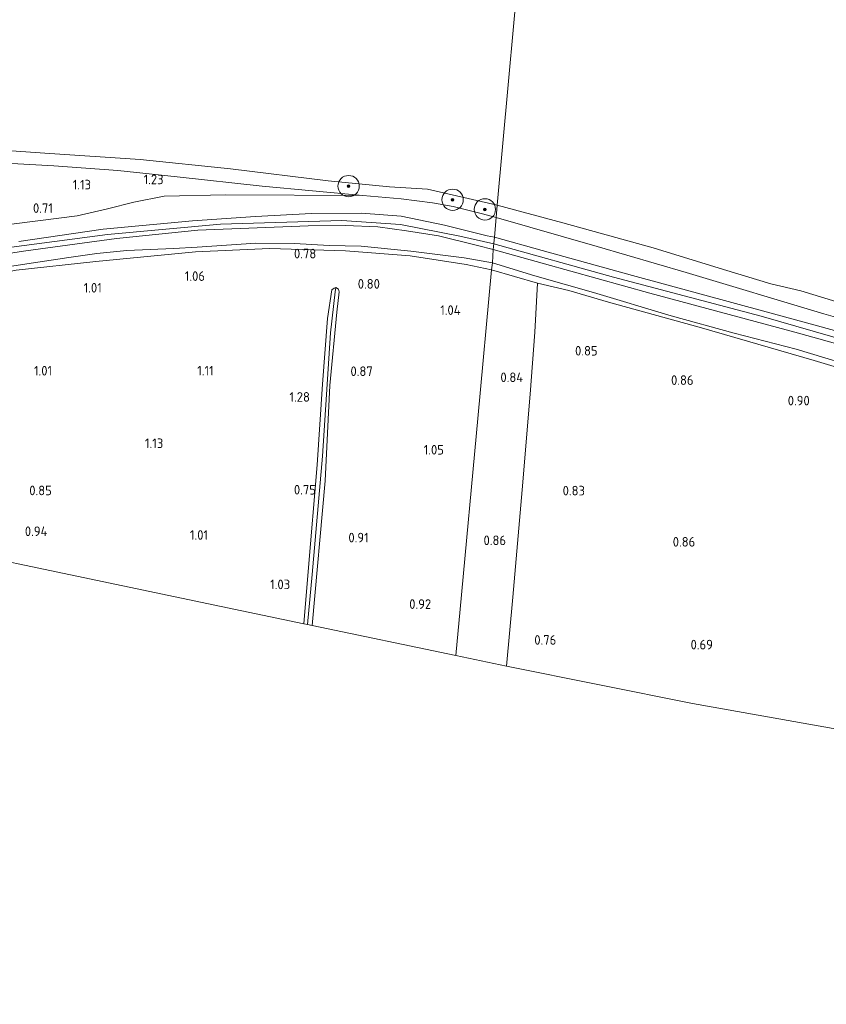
# Model space of a CAD drawing. Extents: x 126429 to 133038, y 413091 to 414846.
# Tile 82 of 256: x 127897 to 128048, y 413355 to 413539. Entities that reach past the tile are written whole.
import ezdxf
from ezdxf.enums import TextEntityAlignment as Align
from ezdxf.lldxf.tags import DXFTag

# ---------------------------------------------------------------- set-up
doc = ezdxf.new("R2010")
doc.units = 0
for name, color, linetype, lineweight in [('B-ME-GR-BOOM-S', 90, 'Continuous', 25), ('B-ME-GR-BOUWLAND_AKKERBOUW-GV', 80, 'Continuous', 13), ('B-ME-GR-GRAS-GV', 60, 'Continuous', 13), ('B-ME-GW-OPHOGING_KRUIN-G', 90, 'Continuous', 18), ('B-ME-GW-TALUD_KRUIN-G', 90, 'Continuous', 18), ('B-ME-GW-TALUD_TEEN-G', 90, 'Continuous', 18), ('B-ME-IE-TERREINAFSCHEIDING_KUNSTMATIG_HEKWERK-G', 20, 'IE-TERREINAFSCHEIDING-KUNSTMATIG', 18), ('B-ME-KG-GRENS_OPNAME-G', 210, 'KG-OPNAME', 18), ('B-ME-OB-OEVERVOORZIENING-G', 7, 'Continuous', 18), ('B-ME-OG-HOOGTEPUNT-S', 7, 'Continuous', 25), ('B-ME-OG-WATER_GREPPEL-G', 160, 'Continuous', 18), ('B-ME-OG-WATER_RIVIER-GV', 130, 'Continuous', 18), ('B-ME-OG-WATER_SLOOT-G', 120, 'Continuous', 18)]:
    doc.layers.add(name, color=color, linetype=linetype, lineweight=lineweight)
doc.styles.add('NLCS-ISO-ANNOTATIVE-T18', font='NLCS-ISO.ttf', dxfattribs={"height": 1.8})
doc.styles.get("Standard").update_dxf_attribs({"font": 'arial.ttf'})
doc.linetypes.add('IE-TERREINAFSCHEIDING-KUNSTMATIG', pattern='A,4,[82,NLCS.SHX,S=0.75,R=90,X=0,Y=0],4,-2', length=10)
tags = doc.linetypes.add('KG-OPNAME', pattern='A,5.5,-2,["O",Standard,S=1.8,R=0,X=-0.5,Y=-0.9],-2,5.5,-2,[5,NLCS.SHX,S=0.75,R=0,X=0,Y=0],-2', length=19).pattern_tags.tags
tags[6] = DXFTag(74, 10)

# ---------------------------------------------------------------- blocks, each defined once
blk = doc.blocks.new('SAL-HOOGTELABEL-SO')
at = {"color": 0, "linetype": 'ByBlock', "lineweight": -2, "style": 'NLCS-ISO-ANNOTATIVE-T18'}
blk.add_attdef('HOOGTE', text='', height=1.8, dxfattribs=at).set_placement((2.79, 0), align=Align.RIGHT)
blk = doc.blocks.new('SGR-BOOM_01-SO')
at = {"linetype": 'ByBlock', "lineweight": 18}
h = blk.add_hatch(color=0, dxfattribs=at)
h.dxf.hatch_style = 1
edge = h.paths.add_edge_path()
edge.add_arc((0, 0), 0.25, 0, 360)
at = {"color": 0, "linetype": 'ByBlock', "lineweight": 18}
for radius in [2, 0.25]:
    blk.add_circle((0, 0), radius, dxfattribs=at)

msp = doc.modelspace()

# ---------------------------------------------------------------- linework, layer by layer
at = {"layer": 'B-ME-GR-BOUWLAND_AKKERBOUW-GV'}
msp.add_polyline3d([(127896.16, 413492.237, 0.964), (127911.124, 413493.864, 1.009), (127929.775, 413495.729, 1.035), (127943.62, 413496.306, 1.009), (127957.917, 413495.86, 0.848), (127970.016, 413494.973, 0.956), (127980.513, 413493.302, 0.969), (127985.23, 413492.351, 1.013), (127982.666, 413464.429, 0.539), (127979.386, 413428.714, 0.535), (127978.588, 413420.031, 0.671), (127951.639, 413425.631, 0.683), (127954.091, 413452.731, 0.756), (127954.939, 413470.634, 0.819), (127956.254, 413484.363, 0.794), (127956.718, 413488.212, 0.744), (127956.601, 413488.671, 0.744), (127956.101, 413488.987, 0.794), (127955.769, 413488.892, 0.781), (127955.331, 413488.597, 0.806), (127954.502, 413483.208, 0.731), (127953.598, 413470.866, 0.806), (127952.558, 413455.76, 0.756), (127950.903, 413435.768, 0.756), (127950.061, 413425.962, 0.693), (127934.575, 413429.208, 0.795), (127907.527, 413434.88, 0.656), (127884.328, 413439.744, 0.619)], dxfattribs=at)
msp.add_polyline3d([(127989.242, 413430.96, 0.909), (127988.042, 413418.003, 0.901), (127978.588, 413420.031, 0.671), (127979.386, 413428.714, 0.535), (127982.666, 413464.429, 0.539), (127985.23, 413492.351, 1.013), (127993.877, 413489.826, 1.009), (127993.397, 413480.622, 0.859), (127992.508, 413468.99, 0.896), (127991.001, 413451.076, 0.871)], close=True, dxfattribs=at)
at = {"layer": 'B-ME-GR-GRAS-GV'}
for points in [[(127885.39, 413515.335, 0.7), (127901.531, 413514.233, 0.7), (127919.42, 413512.998, 0.7), (127936.361, 413511.248, 0.7), (127954.638, 413508.991, 0.7), (127966.136, 413507.871, 0.7), (127973.233, 413507.464, 0.7), (127986.295, 413504.464, 0.7), (127986.128, 413502.127, 1.422), (127983.562, 413502.805, 1.369), (127978.082, 413504.209, 1.407), (127974.199, 413504.875, 1.316), (127968.339, 413505.62, 1.309), (127961.169, 413506.266, 1.215), (127942.266, 413508.041, 1.245), (127926.373, 413509.769, 1.118), (127915.194, 413510.971, 1.144), (127903.251, 413511.831, 1.155), (127893.059, 413512.42, 1.163)], [(127893.059, 413512.42, 1.163), (127903.251, 413511.831, 1.155), (127915.194, 413510.971, 1.144), (127926.373, 413509.769, 1.118), (127942.266, 413508.041, 1.245), (127961.169, 413506.266, 1.215), (127935.488, 413506.375, 1.526), (127923.925, 413506.148, 1.638), (127918.251, 413505.019, 1.333), (127913.301, 413503.772, 0.964), (127907.594, 413502.42, 0.87), (127896.279, 413501.01, 0.878)], [(127896.279, 413501.01, 0.878), (127907.594, 413502.42, 0.87), (127913.301, 413503.772, 0.964), (127918.251, 413505.019, 1.333), (127923.925, 413506.148, 1.638), (127935.488, 413506.375, 1.526), (127961.169, 413506.266, 1.215), (127968.339, 413505.62, 1.309), (127974.199, 413504.875, 1.316), (127978.082, 413504.209, 1.407), (127983.562, 413502.805, 1.369), (127986.128, 413502.127, 1.422), (127985.788, 413498.429, 2.476), (127984.447, 413498.705, 2.476), (127976.464, 413500.71, 2.566), (127968.309, 413502.409, 2.472), (127960.874, 413502.933, 2.479), (127951.498, 413502.904, 2.513), (127941.053, 413502.309, 2.491), (127929.239, 413501.533, 2.524), (127912.498, 413499.975, 2.363), (127896.647, 413497.639, 2.333)], [(128072.47, 413476.962, 1.027), (128047.561, 413484.058, 1.275), (128021.745, 413491.801, 1.3), (128005.09, 413496.727, 1.497), (127986.128, 413502.127, 1.422), (127986.295, 413504.464, 0.7), (127998.618, 413501.147, 0.7), (128015.533, 413496.429, 0.7), (128028.753, 413492.411, 0.7), (128037.585, 413489.69, 0.7), (128043.212, 413488.372, 0.7), (128058.191, 413483.856, 0.7)], [(127896.647, 413497.639, 2.333), (127912.498, 413499.975, 2.363), (127929.239, 413501.533, 2.524), (127941.053, 413502.309, 2.491), (127951.498, 413502.904, 2.513), (127960.874, 413502.933, 2.479), (127968.309, 413502.409, 2.472), (127976.464, 413500.71, 2.566), (127984.447, 413498.705, 2.476), (127985.788, 413498.429, 2.476), (127985.58, 413496.157, 2.509), (127982.633, 413496.9, 2.532), (127975.332, 413498.73, 2.536), (127969.346, 413499.647, 2.532), (127963.96, 413500.388, 2.536), (127957.896, 413500.656, 2.547), (127950.878, 413500.601, 2.566), (127930.229, 413499.78, 2.566), (127914.96, 413498.195, 2.449), (127897.991, 413495.899, 2.356), (127882.738, 413493.561, 2.457)], [(128058.465, 413478.49, 2.47), (128036.714, 413484.427, 2.487), (128011.686, 413491.236, 2.466), (127994.733, 413495.932, 2.491), (127985.788, 413498.429, 2.476), (127986.128, 413502.127, 1.422), (128005.09, 413496.727, 1.497), (128021.745, 413491.801, 1.3), (128047.561, 413484.058, 1.275), (128072.47, 413476.962, 1.027)], [(127882.738, 413493.561, 2.457), (127897.991, 413495.899, 2.356), (127914.96, 413498.195, 2.449), (127930.229, 413499.78, 2.566), (127950.878, 413500.601, 2.566), (127957.896, 413500.656, 2.547), (127963.96, 413500.388, 2.536), (127969.346, 413499.647, 2.532), (127975.332, 413498.73, 2.536), (127982.633, 413496.9, 2.532), (127985.58, 413496.157, 2.509), (127985.431, 413493.641, 1.146), (127980.121, 413494.594, 1.159), (127970.122, 413495.853, 1.084), (127960.852, 413496.791, 0.746), (127954.838, 413496.897, 0.809), (127948.322, 413497.268, 1.509), (127941.089, 413497.324, 1.346), (127930.082, 413496.6, 1.209), (127925.685, 413496.34, 1.346), (127916.893, 413495.948, 1.534), (127911.271, 413495.386, 1.409), (127906.05, 413494.637, 1.196), (127897.341, 413493.354, 1.171), (127890.514, 413492.26, 1.121)], [(128064.36, 413474.439, 2.461), (128042.094, 413480.615, 2.496), (128014.908, 413487.933, 2.547), (127995.192, 413493.434, 2.466), (127985.58, 413496.157, 2.509), (127985.788, 413498.429, 2.476), (127994.733, 413495.932, 2.491), (128011.686, 413491.236, 2.466), (128036.714, 413484.427, 2.487), (128058.465, 413478.49, 2.47)], [(127890.514, 413492.26, 1.121), (127897.341, 413493.354, 1.171), (127906.05, 413494.637, 1.196), (127911.271, 413495.386, 1.409), (127916.893, 413495.948, 1.534), (127925.685, 413496.34, 1.346), (127930.082, 413496.6, 1.209), (127941.089, 413497.324, 1.346), (127948.322, 413497.268, 1.509), (127954.838, 413496.897, 0.809), (127960.852, 413496.791, 0.746), (127970.122, 413495.853, 1.084), (127980.121, 413494.594, 1.159), (127985.431, 413493.641, 1.146), (127985.23, 413492.351, 1.013), (127980.513, 413493.302, 0.969), (127970.016, 413494.973, 0.956), (127957.917, 413495.86, 0.848), (127943.62, 413496.306, 1.009), (127929.775, 413495.729, 1.035), (127911.124, 413493.864, 1.009), (127896.16, 413492.237, 0.964)], [(128056.416, 413473.18, 1.259), (128042.345, 413477.473, 1.196), (128030.708, 413480.468, 1.109), (128018.949, 413483.669, 1.196), (128004.373, 413488.074, 1.221), (127993.399, 413491.182, 1.134), (127985.431, 413493.641, 1.146), (127985.58, 413496.157, 2.509), (127995.192, 413493.434, 2.466), (128014.908, 413487.933, 2.547), (128042.094, 413480.615, 2.496), (128064.36, 413474.439, 2.461)], [(128059.454, 413471.202, 0.876), (128045.709, 413475.323, 0.989), (128024.645, 413481.43, 0.912), (128007.198, 413486.246, 1.051), (127999.725, 413488.459, 1.141), (127993.877, 413489.826, 1.009), (127985.23, 413492.351, 1.013), (127985.431, 413493.641, 1.146), (127993.399, 413491.182, 1.134), (128004.373, 413488.074, 1.221), (128018.949, 413483.669, 1.196), (128030.708, 413480.468, 1.109), (128042.345, 413477.473, 1.196), (128056.416, 413473.18, 1.259)]]:
    msp.add_polyline3d(points, dxfattribs=at)
for points in [[(127951.627, 413435.219, 0.506), (127950.781, 413425.811, 0.514), (127950.061, 413425.962, 0.693), (127950.903, 413435.768, 0.756), (127952.558, 413455.76, 0.756), (127953.598, 413470.866, 0.806), (127954.502, 413483.208, 0.731), (127955.331, 413488.597, 0.806), (127955.769, 413488.892, 0.781), (127956.101, 413488.987, 0.794), (127955.981, 413488.177, 0.531), (127955.053, 413480.531, 0.519), (127953.608, 413457.361, 0.456)], [(127954.091, 413452.731, 0.756), (127951.639, 413425.631, 0.683), (127950.781, 413425.811, 0.514), (127951.627, 413435.219, 0.506), (127953.608, 413457.361, 0.456), (127955.053, 413480.531, 0.519), (127955.981, 413488.177, 0.531), (127956.101, 413488.987, 0.794), (127956.601, 413488.671, 0.744), (127956.718, 413488.212, 0.744), (127956.254, 413484.363, 0.794), (127954.939, 413470.634, 0.819)], [(128054.942, 413424.362, 0.758), (128053.175, 413405.646, 0.711), (128022.922, 413411.034, 0.673), (127988.042, 413418.003, 0.901), (127989.242, 413430.96, 0.909), (127991.001, 413451.076, 0.871), (127992.508, 413468.99, 0.896), (127993.397, 413480.622, 0.859), (127993.877, 413489.826, 1.009), (127999.725, 413488.459, 1.141), (128007.198, 413486.246, 1.051), (128024.645, 413481.43, 0.912), (128045.709, 413475.323, 0.989), (128059.454, 413471.202, 0.876), (128057.306, 413451.621, 0.861)]]:
    msp.add_polyline3d(points, close=True, dxfattribs=at)
at = {"layer": 'B-ME-GW-OPHOGING_KRUIN-G'}
for points in [[(127595.046, 413569.665, 2.589), (127614.361, 413565.493, 2.46), (127639.097, 413560.458, 2.288), (127661.98, 413555.212, 2.318), (127673.988, 413550.573, 2.389), (127694.722, 413541.732, 2.633), (127725.207, 413529.544, 2.494), (127743.164, 413520.841, 2.509), (127758.455, 413510.936, 2.554), (127769.819, 413507.156, 2.528), (127796.245, 413503.872, 2.464), (127824.788, 413499.854, 2.483), (127860.593, 413494.604, 2.476), (127875.66, 413493.665, 2.468), (127890.999, 413496.041, 2.419), (127913.286, 413498.949, 2.446), (127934.434, 413500.886, 2.678), (127957.215, 413501.594, 2.581), (127968.206, 413500.833, 2.506), (127979.325, 413498.646, 2.603), (127985.673, 413497.178, 2.569)], [(127985.673, 413497.178, 2.569), (128008.145, 413490.967, 2.525), (128035.803, 413483.666, 2.491), (128067.864, 413474.369, 2.457), (128086.255, 413466.866, 2.453), (128113.69, 413456.795, 2.444), (128138.47, 413447.774, 2.44), (128162.36, 413442, 2.449), (128187.968, 413437.213, 2.453), (128211.34, 413434.592, 2.619), (128241.422, 413431.748, 2.513), (128278.29, 413427.263, 2.491), (128313.829, 413423.216, 2.624), (128344.709, 413420.452, 2.564)]]:
    msp.add_polyline3d(points, dxfattribs=at)
at = {"layer": 'B-ME-GW-TALUD_KRUIN-G'}
for points in [[(127896.647, 413497.639, 2.333), (127912.498, 413499.975, 2.363), (127929.239, 413501.533, 2.524), (127941.053, 413502.309, 2.491), (127951.498, 413502.904, 2.513), (127960.874, 413502.933, 2.479), (127968.309, 413502.409, 2.472), (127976.464, 413500.71, 2.566), (127984.447, 413498.705, 2.476), (127985.788, 413498.429, 2.476)], [(127882.738, 413493.561, 2.457), (127897.991, 413495.899, 2.356), (127914.96, 413498.195, 2.449), (127930.229, 413499.78, 2.566), (127950.878, 413500.601, 2.566), (127957.896, 413500.656, 2.547), (127963.96, 413500.388, 2.536), (127969.346, 413499.647, 2.532), (127975.332, 413498.73, 2.536), (127982.633, 413496.9, 2.532), (127985.58, 413496.157, 2.509)], [(127985.788, 413498.429, 2.476), (127994.733, 413495.932, 2.491), (128011.686, 413491.236, 2.466), (128036.714, 413484.427, 2.487), (128058.465, 413478.49, 2.47), (128071.33, 413474.365, 2.474), (128079.701, 413470.899, 2.513), (128089.546, 413467.037, 2.423), (128100.773, 413462.751, 2.449), (128116.662, 413456.818, 2.5), (128134.954, 413450.255, 2.461), (128144.871, 413447.346, 2.436), (128155.748, 413444.87, 2.444), (128170.911, 413441.346, 2.461), (128184.994, 413438.765, 2.457), (128201.151, 413436.698, 2.457), (128217.301, 413435.668, 2.457), (128234.67, 413433.857, 2.474), (128259.559, 413430.729, 2.47), (128282.985, 413427.929, 2.444), (128305.376, 413425.597, 2.624), (128330.903, 413422.783, 2.547), (128343.448, 413421.666, 2.39), (128344.788, 413421.555, 2.376)], [(127985.58, 413496.157, 2.509), (127995.192, 413493.434, 2.466), (128014.908, 413487.933, 2.547), (128042.094, 413480.615, 2.496), (128064.36, 413474.439, 2.461)]]:
    msp.add_polyline3d(points, dxfattribs=at)
at = {"layer": 'B-ME-GW-TALUD_TEEN-G'}
for points in [[(127875.56, 413511.379, 1.212), (127876.756, 413510.974, 1.313), (127878.42, 413510.563, 1.264), (127882.439, 413510.571, 1.181), (127884.313, 413510.282, 1.181), (127885.537, 413509.959, 1.178), (127886.292, 413509.195, 1.178), (127886.737, 413507.832, 1.178), (127886.339, 413506.426, 1.076), (127885.259, 413503.674, 1.013), (127884.437, 413502.001, 0.893), (127884.053, 413500.91, 0.866), (127884.158, 413500.063, 0.863), (127884.605, 413499.711, 0.863), (127885.611, 413499.635, 0.863), (127896.279, 413501.01, 0.878), (127907.594, 413502.42, 0.87), (127913.301, 413503.772, 0.964), (127918.251, 413505.019, 1.333), (127923.925, 413506.148, 1.638), (127935.488, 413506.375, 1.526), (127961.169, 413506.266, 1.215)], [(127890.514, 413492.26, 1.121), (127897.341, 413493.354, 1.171), (127906.05, 413494.637, 1.196), (127911.271, 413495.386, 1.409), (127916.893, 413495.948, 1.534), (127925.685, 413496.34, 1.346), (127930.082, 413496.6, 1.209), (127941.089, 413497.324, 1.346), (127948.322, 413497.268, 1.509), (127954.838, 413496.897, 0.809), (127960.852, 413496.791, 0.746), (127970.122, 413495.853, 1.084), (127980.121, 413494.594, 1.159), (127985.431, 413493.641, 1.146)], [(128111.582, 413452.532, 0.946), (128105.705, 413455.402, 1.234), (128096.897, 413458.894, 1.446), (128086.574, 413462.8, 1.259), (128074.411, 413467.254, 1.146), (128066.831, 413470.059, 1.009), (128056.416, 413473.18, 1.259), (128042.345, 413477.473, 1.196), (128030.708, 413480.468, 1.109), (128018.949, 413483.669, 1.196), (128004.373, 413488.074, 1.221), (127993.399, 413491.182, 1.134), (127985.431, 413493.641, 1.146)]]:
    msp.add_polyline3d(points, dxfattribs=at)
at = {"layer": 'B-ME-IE-TERREINAFSCHEIDING_KUNSTMATIG_HEKWERK-G'}
for points in [[(127985.23, 413492.351, 1.013), (127980.513, 413493.302, 0.969), (127970.016, 413494.973, 0.956), (127957.917, 413495.86, 0.848), (127943.62, 413496.306, 1.009), (127929.775, 413495.729, 1.035), (127911.124, 413493.864, 1.009), (127896.16, 413492.237, 0.964), (127885.233, 413490.069, 1.031), (127876.922, 413488.526, 1.155), (127869.752, 413488.129, 1.061), (127863.967, 413488.533, 1.061), (127853.73, 413489.893, 1.091), (127832.897, 413493.47, 1.103), (127811.92, 413496.333, 1.073), (127802.727, 413497.715, 1.074), (127792.722, 413499.219, 1.076), (127780.004, 413500.98, 1.125), (127769.629, 413502.82, 1.269), (127762.648, 413504.845, 1.414), (127758.379, 413506.629, 1.361), (127751.276, 413510.377, 1.557), (127744.911, 413513.861, 1.301), (127735.621, 413519.117, 1.461)], [(127961.169, 413506.266, 1.215), (127942.266, 413508.041, 1.245), (127926.373, 413509.769, 1.118), (127915.194, 413510.971, 1.144), (127903.251, 413511.831, 1.155), (127893.059, 413512.42, 1.163)], [(127961.169, 413506.266, 1.215), (127968.339, 413505.62, 1.309), (127974.199, 413504.875, 1.316), (127978.082, 413504.209, 1.407), (127983.562, 413502.805, 1.369), (127986.128, 413502.127, 1.422)], [(127986.128, 413502.127, 1.422), (128005.09, 413496.727, 1.497), (128021.745, 413491.801, 1.3), (128047.561, 413484.058, 1.275), (128072.47, 413476.962, 1.027)], [(127985.23, 413492.351, 1.013), (127993.877, 413489.826, 1.009), (127999.725, 413488.459, 1.141), (128007.198, 413486.246, 1.051), (128024.645, 413481.43, 0.912), (128045.709, 413475.323, 0.989), (128059.454, 413471.202, 0.876)], [(127988.042, 413418.003, 0.901), (127989.242, 413430.96, 0.909), (127991.001, 413451.076, 0.871), (127992.508, 413468.99, 0.896), (127993.397, 413480.622, 0.859), (127993.877, 413489.826, 1.009)]]:
    msp.add_polyline3d(points, dxfattribs=at)
at = {"layer": 'B-ME-KG-GRENS_OPNAME-G'}
for points in [[(127714.151, 413475.426, 0.724), (127744.382, 413469.087, 0.776), (127772.291, 413463.235, 0.7), (127800.201, 413457.383, 0.623), (127800.919, 413457.233, -0.312), (127801.771, 413457.054, -0.312), (127802.826, 413456.833, 0.608), (127822.233, 413452.764, 0.705), (127847.563, 413447.453, 0.724), (127881.798, 413440.274, 0.418), (127882.767, 413440.071, -0.407), (127883.365, 413439.946, -0.407), (127884.328, 413439.744, 0.619), (127907.527, 413434.88, 0.656), (127934.575, 413429.208, 0.795), (127950.061, 413425.962, 0.693), (127950.781, 413425.811, 0.514), (127951.639, 413425.631, 0.683), (127978.588, 413420.031, 0.671)], [(127978.588, 413420.031, 0.671), (127988.042, 413418.003, 0.901), (128022.922, 413411.034, 0.673), (128053.175, 413405.646, 0.711), (128072.223, 413402.254, 0.327), (128073.223, 413402.076, -0.359), (128073.97, 413401.943, -0.359), (128075.022, 413401.756, 0.498), (128102.057, 413396.941, 0.711), (128132.175, 413391.578, 0.276), (128132.766, 413391.473, -0.609), (128133.953, 413391.262, -0.609), (128135.103, 413391.056, 0.242), (128158.52, 413386.886, 0.362), (128181.938, 413382.716, 0.481), (128208.486, 413377.988, 0.507), (128235.034, 413373.26, 0.532), (128273.552, 413366.401, 0.481), (128303.508, 413361.066, 0.511), (128333.465, 413355.731, 0.541), (128334.394, 413355.566, -0.51), (128335.629, 413355.346, -0.51), (128336.558, 413355.18, 0.348), (128340.001, 413354.603, 0.318)]]:
    msp.add_polyline3d(points, dxfattribs=at)
at = {"layer": 'B-ME-OB-OEVERVOORZIENING-G'}
for points in [[(127885.39, 413515.335, 0.7), (127901.531, 413514.233, 0.7), (127919.42, 413512.998, 0.7), (127936.361, 413511.248, 0.7), (127954.638, 413508.991, 0.7), (127966.136, 413507.871, 0.7), (127973.233, 413507.464, 0.7), (127986.295, 413504.464, 0.7)], [(127986.295, 413504.464, 0.7), (127998.618, 413501.147, 0.7), (128015.533, 413496.429, 0.7), (128028.753, 413492.411, 0.7), (128037.585, 413489.69, 0.7), (128043.212, 413488.372, 0.7), (128058.191, 413483.856, 0.7)]]:
    msp.add_polyline3d(points, dxfattribs=at)
at = {"layer": 'B-ME-OG-WATER_GREPPEL-G'}
msp.add_polyline3d([(127950.781, 413425.811, 0.514), (127951.627, 413435.219, 0.506), (127953.608, 413457.361, 0.456), (127955.053, 413480.531, 0.519), (127955.981, 413488.177, 0.531)], dxfattribs=at)
at = {"layer": 'B-ME-OG-WATER_RIVIER-GV'}
for points in [[(127991.503, 413561.277, 0.7), (127986.295, 413504.464, 0.7), (127973.233, 413507.464, 0.7), (127966.136, 413507.871, 0.7), (127954.638, 413508.991, 0.7), (127936.361, 413511.248, 0.7), (127919.42, 413512.998, 0.7), (127901.531, 413514.233, 0.7), (127885.39, 413515.335, 0.7)], [(128058.191, 413483.856, 0.7), (128043.212, 413488.372, 0.7), (128037.585, 413489.69, 0.7), (128028.753, 413492.411, 0.7), (128015.533, 413496.429, 0.7), (127998.618, 413501.147, 0.7), (127986.295, 413504.464, 0.7), (127991.503, 413561.277, 0.7), (128003.099, 413558.556, 0.7), (128006.344, 413558.447, 0.7), (128008.442, 413558.004, 0.7), (128010.204, 413557.236, 0.7), (128029.173, 413552.506, 0.7), (128038.893, 413549.871, 0.7), (128054.295, 413544.915, 0.7)]]:
    msp.add_polyline3d(points, dxfattribs=at)
at = {"layer": 'B-ME-OG-WATER_SLOOT-G'}
for points in [[(127950.061, 413425.962, 0.693), (127950.903, 413435.768, 0.756), (127952.558, 413455.76, 0.756), (127953.598, 413470.866, 0.806), (127954.502, 413483.208, 0.731), (127955.331, 413488.597, 0.806), (127955.769, 413488.892, 0.781), (127956.101, 413488.987, 0.794)], [(127956.101, 413488.987, 0.794), (127956.601, 413488.671, 0.744), (127956.718, 413488.212, 0.744), (127956.254, 413484.363, 0.794), (127954.939, 413470.634, 0.819), (127954.091, 413452.731, 0.756), (127951.639, 413425.631, 0.683)]]:
    msp.add_polyline3d(points, dxfattribs=at)

# ---------------------------------------------------------------- block references
at = {"layer": 'B-ME-GR-BOOM-S'}
for p in [(127958.476, 413508.017, 0.925), (127977.966, 413505.459, 0.95), (127984.013, 413503.659, 1.444)]:
    msp.add_blockref('SGR-BOOM_01-SO', p, dxfattribs=at)
at = {"layer": 'B-ME-OG-HOOGTEPUNT-S'}
for p, values in [((127907.412, 413507.403, 1.126), {'HOOGTE': '1.13'}), ((127921.003, 413508.377, 1.226), {'HOOGTE': '1.23'}), ((127900.268, 413503.003, 0.713), {'HOOGTE': '0.71'}), ((127949.622, 413494.466, 0.776), {'HOOGTE': '0.78'}), ((127928.771, 413490.248, 1.064), {'HOOGTE': '1.06'}), ((127961.555, 413488.794, 0.798), {'HOOGTE': '0.80'}), ((127909.423, 413488.059, 1.014), {'HOOGTE': '1.01'}), ((127976.68, 413483.869, 1.036), {'HOOGTE': '1.04'}), ((128002.356, 413476.252, 0.848), {'HOOGTE': '0.85'}), ((127900.114, 413472.504, 1.007), {'HOOGTE': '1.01'}), ((127930.406, 413472.517, 1.107), {'HOOGTE': '1.11'}), ((127960.215, 413472.413, 0.869), {'HOOGTE': '0.87'}), ((127988.406, 413471.272, 0.844), {'HOOGTE': '0.84'}), ((128020.338, 413470.748, 0.857), {'HOOGTE': '0.86'}), ((127948.433, 413467.593, 1.276), {'HOOGTE': '1.28'}), ((128042.11, 413466.905, 0.898), {'HOOGTE': '0.90'}), ((127920.951, 413458.902, 1.126), {'HOOGTE': '1.13'}), ((127973.544, 413457.689, 1.048), {'HOOGTE': '1.05'}), ((127900.059, 413450.055, 0.848), {'HOOGTE': '0.85'}), ((127949.568, 413450.194, 0.746), {'HOOGTE': '0.75'}), ((127999.984, 413450.023, 0.831), {'HOOGTE': '0.83'}), ((127899.243, 413442.405, 0.944), {'HOOGTE': '0.94'}), ((127929.345, 413441.711, 1.007), {'HOOGTE': '1.01'}), ((127959.451, 413441.221, 0.907), {'HOOGTE': '0.91'}), ((127985.193, 413440.707, 0.857), {'HOOGTE': '0.86'}), ((128020.656, 413440.425, 0.857), {'HOOGTE': '0.86'}), ((127944.731, 413432.442, 1.026), {'HOOGTE': '1.03'}), ((127971.161, 413428.75, 0.924), {'HOOGTE': '0.92'}), ((127994.613, 413422.024, 0.757), {'HOOGTE': '0.76'}), ((128023.964, 413421.155, 0.694), {'HOOGTE': '0.69'})]:
    msp.add_blockref('SAL-HOOGTELABEL-SO', p, dxfattribs=at).add_auto_attribs(values)

doc.saveas('drawing.dxf')
